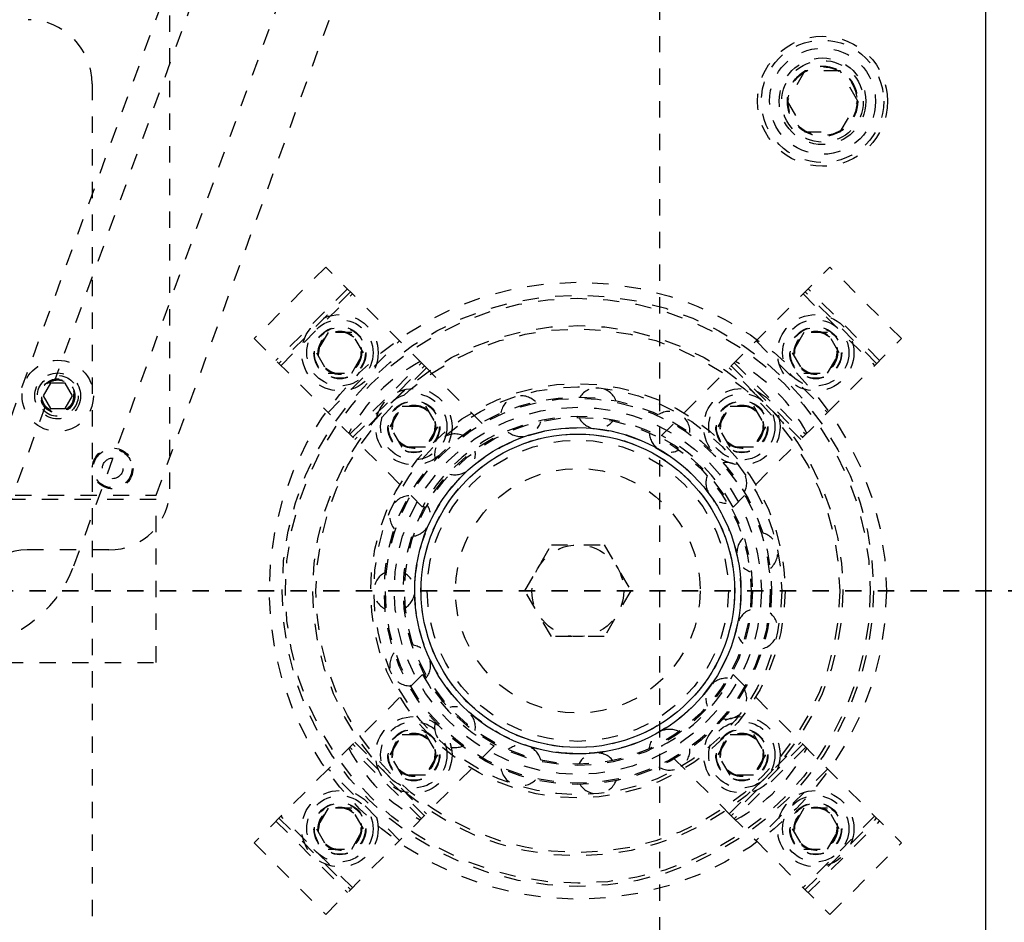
# Model space of a CAD drawing. Header units: inches. Extents: x 1907 to 2452, y -210 to -54.
# Tile 91 of 256: x 1938.21 to 1944.24, y -145.57 to -140.04. Entities that reach past the tile are written whole.
import ezdxf

# ---------------------------------------------------------------- set-up
doc = ezdxf.new("R2010")
doc.units = ezdxf.units.IN
doc.header["$LTSCALE"] = 0.5
doc.header["$MEASUREMENT"] = 0
doc.linetypes.add('HIDDEN', pattern=[0.225, 0.15, -0.075])
doc.linetypes.add('PHANTOM', pattern=[0.25, 0.125, -0.025, 0.025, -0.025, 0.025, -0.025])
doc.layers.add('SID-M-H', color=4, linetype='HIDDEN')
doc.layers.add('SID-M-S', color=105, linetype='Continuous')

msp = doc.modelspace()

# ---------------------------------------------------------------- linework, layer by layer
at = {"color": 7, "linetype": 'PHANTOM', "lineweight": 35}
msp.add_line((1949.56466, -143.53715), (1907.00786, -143.53715), dxfattribs=at)
at = {"layer": 'SID-M-H'}
for p, q in [((1942.12626, -134.53715), (1942.12626, -153.03715)), ((1938.53732, -143.38366), (1940.36118, -138.37265)), ((1939.34516, -139.19338), (1937.97708, -142.95215)), ((1939.04126, -142.95215), (1940.40934, -139.19338)), ((1939.33363, -139.73393), (1938.42003, -142.24402)), ((1939.12626, -142.91215), (1939.12626, -139.91215)), ((1943.01801, -140.34965), (1942.90975, -140.53715)), ((1943.23451, -140.34965), (1943.01801, -140.34965)), ((1943.34277, -140.53715), (1943.23451, -140.34965)), ((1938.64988, -140.43085), (1938.64988, -152.14345)), ((1942.90975, -140.53715), (1943.01801, -140.72465)), ((1943.23451, -140.72465), (1943.34277, -140.53715)), ((1943.01801, -140.72465), (1943.23451, -140.72465)), ((1940.08088, -141.55336), (1939.64247, -141.99177)), ((1940.68589, -142.15838), (1940.08088, -141.55336)), ((1942.56663, -142.15838), (1943.17164, -141.55336)), ((1943.61005, -141.99177), (1943.17164, -141.55336)), ((1940.21452, -141.687), (1939.77611, -142.12541)), ((1940.23291, -141.70539), (1939.7945, -142.14379)), ((1943.45802, -142.14379), (1943.01961, -141.70539)), ((1943.4764, -142.12541), (1943.038, -141.687)), ((1939.80687, -142.15617), (1940.24528, -141.71776)), ((1943.00724, -141.71776), (1943.44565, -142.15617)), ((1939.64247, -141.99177), (1940.09546, -142.44475)), ((1940.09568, -141.95374), (1940.02351, -142.07874)), ((1940.09546, -142.44475), (1940.53386, -142.00635)), ((1940.24002, -141.95374), (1940.09568, -141.95374)), ((1940.31219, -142.07874), (1940.24002, -141.95374)), ((1942.71865, -142.00635), (1943.15706, -142.44475)), ((1943.0125, -141.95374), (1942.94033, -142.07874)), ((1943.15684, -141.95374), (1943.0125, -141.95374)), ((1943.229, -142.07874), (1943.15684, -141.95374)), ((1943.15706, -142.44475), (1943.61005, -141.99177)), ((1940.02351, -142.07874), (1940.09568, -142.20374)), ((1940.24002, -142.20374), (1940.31219, -142.07874)), ((1942.94033, -142.07874), (1943.0125, -142.20374)), ((1943.15684, -142.20374), (1943.229, -142.07874)), ((1940.2291, -142.5784), (1940.66751, -142.13999)), ((1940.24749, -142.59678), (1940.68589, -142.15838)), ((1940.69827, -142.17075), (1940.25986, -142.60916)), ((1940.68589, -142.15838), (1941.11349, -142.58597)), ((1942.13903, -142.58597), (1942.56663, -142.15838)), ((1942.99266, -142.60916), (1942.55425, -142.17075)), ((1942.56663, -142.15838), (1943.00503, -142.59678)), ((1942.58501, -142.13999), (1943.02342, -142.5784)), ((1940.09568, -142.20374), (1940.24002, -142.20374)), ((1943.0125, -142.20374), (1943.15684, -142.20374)), ((1938.39326, -142.26485), (1938.34822, -142.34285)), ((1938.48332, -142.26485), (1938.39326, -142.26485)), ((1938.52836, -142.34285), (1938.48332, -142.26485)), ((1938.34822, -142.34285), (1938.39326, -142.42085)), ((1938.48332, -142.42085), (1938.52836, -142.34285)), ((1938.36078, -142.40682), (1938.06748, -143.21265)), ((1938.39326, -142.42085), (1938.48332, -142.42085)), ((1940.4765, -142.53173), (1940.54867, -142.40673)), ((1940.54867, -142.40673), (1940.69301, -142.40673)), ((1940.69301, -142.40673), (1940.76518, -142.53173)), ((1942.48734, -142.53173), (1942.55951, -142.40673)), ((1942.55951, -142.40673), (1942.70385, -142.40673)), ((1942.70385, -142.40673), (1942.77602, -142.53173)), ((1940.67508, -143.02438), (1940.09546, -142.44475)), ((1942.57744, -143.02438), (1943.15706, -142.44475)), ((1940.54867, -142.65673), (1940.4765, -142.53173)), ((1940.76518, -142.53173), (1940.69301, -142.65673)), ((1942.55951, -142.65673), (1942.48734, -142.53173)), ((1942.77602, -142.53173), (1942.70385, -142.65673)), ((1940.69301, -142.65673), (1940.54867, -142.65673)), ((1942.70385, -142.65673), (1942.55951, -142.65673)), ((1939.04126, -142.97715), (1929.62626, -142.97715)), ((1937.97708, -142.95215), (1939.04126, -142.95215)), ((1939.04126, -143.97715), (1939.04126, -142.97715)), ((1941.3015, -143.53715), (1941.46388, -143.2559)), ((1941.46388, -143.2559), (1941.78864, -143.2559)), ((1941.78864, -143.2559), (1941.95102, -143.53715)), ((1938.75126, -143.28715), (1938.25126, -143.28715)), ((1941.46388, -143.8184), (1941.3015, -143.53715)), ((1941.95102, -143.53715), (1941.78864, -143.8184)), ((1941.78864, -143.8184), (1941.46388, -143.8184)), ((1935.52626, -143.97715), (1939.04126, -143.97715)), ((1940.67508, -144.04992), (1940.09546, -144.62954)), ((1942.57744, -144.04992), (1943.00503, -144.47752)), ((1940.4765, -144.54257), (1940.54867, -144.41757)), ((1940.54867, -144.41757), (1940.69301, -144.41757)), ((1940.69301, -144.41757), (1940.76518, -144.54257)), ((1942.48734, -144.54257), (1942.55951, -144.41757)), ((1942.55951, -144.41757), (1942.70385, -144.41757)), ((1942.70385, -144.41757), (1942.77602, -144.54257)), ((1940.68589, -144.91592), (1940.24749, -144.47752)), ((1940.25986, -144.46514), (1940.69827, -144.90355)), ((1942.55425, -144.90355), (1942.99266, -144.46514)), ((1943.00503, -144.47752), (1942.56663, -144.91592)), ((1943.00503, -144.47752), (1943.61005, -145.08253)), ((1940.66751, -144.93431), (1940.2291, -144.4959)), ((1940.54867, -144.66757), (1940.4765, -144.54257)), ((1941.11349, -144.48833), (1940.53386, -145.06795)), ((1940.76518, -144.54257), (1940.69301, -144.66757)), ((1942.56663, -144.91592), (1942.13903, -144.48833)), ((1942.55951, -144.66757), (1942.48734, -144.54257)), ((1943.02342, -144.4959), (1942.58501, -144.93431)), ((1942.77602, -144.54257), (1942.70385, -144.66757)), ((1940.09546, -144.62954), (1939.64247, -145.08253)), ((1940.53386, -145.06795), (1940.09546, -144.62954)), ((1940.69301, -144.66757), (1940.54867, -144.66757)), ((1942.70385, -144.66757), (1942.55951, -144.66757)), ((1943.15706, -144.62954), (1942.71865, -145.06795)), ((1940.09568, -144.87056), (1940.02351, -144.99556)), ((1940.24002, -144.87056), (1940.09568, -144.87056)), ((1940.31219, -144.99556), (1940.24002, -144.87056)), ((1943.0125, -144.87056), (1942.94033, -144.99556)), ((1943.15684, -144.87056), (1943.0125, -144.87056)), ((1943.229, -144.99556), (1943.15684, -144.87056)), ((1939.77611, -144.94889), (1940.21452, -145.38729)), ((1939.7945, -144.9305), (1940.23291, -145.36891)), ((1940.24528, -145.35653), (1939.80687, -144.91813)), ((1942.56663, -144.91592), (1942.71865, -145.06795)), ((1943.44565, -144.91813), (1943.00724, -145.35653)), ((1943.01961, -145.36891), (1943.45802, -144.9305)), ((1943.038, -145.38729), (1943.4764, -144.94889)), ((1940.02351, -144.99556), (1940.09568, -145.12056)), ((1940.24002, -145.12056), (1940.31219, -144.99556)), ((1942.94033, -144.99556), (1943.0125, -145.12056)), ((1943.15684, -145.12056), (1943.229, -144.99556)), ((1939.64247, -145.08253), (1940.08088, -145.52094)), ((1940.08088, -145.52094), (1940.53386, -145.06795)), ((1942.71865, -145.06795), (1943.17164, -145.52094)), ((1943.17164, -145.52094), (1943.61005, -145.08253)), ((1940.09568, -145.12056), (1940.24002, -145.12056)), ((1943.0125, -145.12056), (1943.15684, -145.12056))]:
    msp.add_line(p, q, dxfattribs=at)
for centre, radius in [((1943.12626, -140.53715), 0.3985), ((1943.12626, -140.53715), 0.375), ((1943.12626, -140.53715), 0.325), ((1943.12626, -140.53715), 0.2655), ((1943.12626, -140.53715), 0.25), ((1943.12626, -140.53715), 0.21542), ((1943.12626, -140.53715), 0.21515), ((1943.12626, -140.53715), 0.21463), ((1943.12626, -140.53715), 0.21095), ((1941.62626, -143.53715), 1.8915), ((1941.62626, -143.53715), 1.8125), ((1941.62626, -143.53715), 1.7925), ((1940.16785, -142.07874), 0.23438), ((1940.16785, -142.07874), 0.20313), ((1943.08467, -142.07874), 0.23438), ((1943.08467, -142.07874), 0.20313), ((1941.62626, -143.53715), 1.625), ((1940.16785, -142.07874), 0.1595), ((1940.16785, -142.07874), 0.15625), ((1941.62626, -143.53715), 1.605), ((1940.16785, -142.07874), 0.13297), ((1940.16785, -142.07874), 0.1327), ((1940.16785, -142.07874), 0.13218), ((1940.16785, -142.07874), 0.1285), ((1943.08467, -142.07874), 0.1595), ((1943.08467, -142.07874), 0.15625), ((1943.08467, -142.07874), 0.13297), ((1943.08467, -142.07874), 0.1327), ((1943.08467, -142.07874), 0.13218), ((1943.08467, -142.07874), 0.1285), ((1938.43829, -142.34285), 0.2185), ((1938.43829, -142.34285), 0.1405), ((1938.43829, -142.34285), 0.125), ((1938.43829, -142.34285), 0.10497), ((1938.43829, -142.34285), 0.1047), ((1938.43829, -142.34285), 0.10418), ((1938.43829, -142.34285), 0.1005), ((1938.43829, -142.34285), 0.0975), ((1941.62626, -143.53715), 1.27), ((1941.62626, -143.53715), 1.25), ((1940.62084, -142.53173), 0.23438), ((1942.63168, -142.53173), 0.23438), ((1940.62084, -142.53173), 0.20313), ((1941.62626, -143.53715), 1.1875), ((1941.62626, -143.53715), 1.17963), ((1940.62084, -142.53173), 0.1595), ((1942.63168, -142.53173), 0.20313), ((1942.63168, -142.53173), 0.1595), ((1940.62084, -142.53173), 0.15625), ((1940.62084, -142.53173), 0.13297), ((1940.62084, -142.53173), 0.1327), ((1940.62084, -142.53173), 0.13218), ((1940.62084, -142.53173), 0.1285), ((1941.62626, -143.53715), 1.125), ((1942.63168, -142.53173), 0.15625), ((1942.63168, -142.53173), 0.13297), ((1942.63168, -142.53173), 0.1327), ((1942.63168, -142.53173), 0.13218), ((1942.63168, -142.53173), 0.1285), ((1941.62626, -143.53715), 1.07037), ((1941.62626, -143.53715), 1.0625), ((1941.62626, -143.53715), 0.9994), ((1941.62626, -143.53715), 0.96165), ((1941.62626, -143.53715), 0.92288), ((1938.77488, -142.78715), 0.125), ((1938.77488, -142.78715), 0.11888), ((1938.77488, -142.78715), 0.063), ((1941.62626, -143.53715), 0.75), ((1941.62626, -143.53715), 0.28125), ((1940.62084, -144.54257), 0.23438), ((1940.62084, -144.54257), 0.20313), ((1942.63168, -144.54257), 0.23438), ((1942.63168, -144.54257), 0.20313), ((1940.62084, -144.54257), 0.1595), ((1940.62084, -144.54257), 0.15625), ((1940.62084, -144.54257), 0.13297), ((1940.62084, -144.54257), 0.1327), ((1940.62084, -144.54257), 0.13218), ((1940.62084, -144.54257), 0.1285), ((1942.63168, -144.54257), 0.1595), ((1942.63168, -144.54257), 0.15625), ((1942.63168, -144.54257), 0.13297), ((1942.63168, -144.54257), 0.1327), ((1942.63168, -144.54257), 0.13218), ((1942.63168, -144.54257), 0.1285), ((1940.16785, -144.99556), 0.23438), ((1943.08467, -144.99556), 0.23438), ((1940.16785, -144.99556), 0.20313), ((1940.16785, -144.99556), 0.1595), ((1940.16785, -144.99556), 0.15625), ((1943.08467, -144.99556), 0.20313), ((1943.08467, -144.99556), 0.1595), ((1943.08467, -144.99556), 0.15625), ((1940.16785, -144.99556), 0.13297), ((1940.16785, -144.99556), 0.1327), ((1940.16785, -144.99556), 0.13218), ((1940.16785, -144.99556), 0.1285), ((1943.08467, -144.99556), 0.13297), ((1943.08467, -144.99556), 0.1327), ((1943.08467, -144.99556), 0.13218), ((1943.08467, -144.99556), 0.1285)]:
    msp.add_circle(centre, radius, dxfattribs=at)
for centre, radius, start, end in [((1938.25618, -140.43085), 0.3937, 0, 90), ((1941.13659, -143.04748), 1.031, 117.501613, 152.498387), ((1942.11593, -143.04748), 1.031, 27.501613, 62.498387), ((1941.74385, -142.41831), 0.125, 21.558851, 146.690525), ((1941.27862, -142.46721), 0.125, 45.544053, 170.694737), ((1941.74385, -142.41831), 0.125, 207.00596, 321.170025), ((1942.18876, -142.56287), 0.125, 357.570897, 122.687837), ((1941.27862, -142.46721), 0.125, 230.984489, 345.171317), ((1941.58957, -143.50046), 1.031, 117.501613, 152.498387), ((1940.87349, -142.70111), 0.125, 69.526167, 194.700135), ((1942.18876, -142.56287), 0.125, 183.024101, 297.170839), ((1941.66294, -143.50046), 1.031, 27.501613, 62.498387), ((1940.87349, -142.70111), 0.125, 255.157204, 9.17438), ((1942.5364, -142.87589), 0.125, 333.580532, 98.687012), ((1942.5364, -142.87589), 0.125, 159.039248, 270), ((1938.75126, -142.91215), 0.375, 270, 0), ((1940.59852, -143.07957), 0.125, 93.706535, 218.706378), ((1940.59852, -143.07957), 0.125, 279.100808, 33.178877), ((1942.72668, -143.30325), 0.125, 135.05174, 249.227922), ((1942.72668, -143.30325), 0.125, 309.588093, 74.688682), ((1938.25126, -143.66215), 0.375, 90, 180), ((1937.83255, -143.12715), 0.75, 270, 340), ((1940.50126, -143.53715), 0.125, 117.685543, 242.713125), ((1940.50126, -143.53715), 0.125, 303.096885, 57.184472), ((1942.72668, -143.77105), 0.125, 111.061914, 225.225806), ((1942.72668, -143.77105), 0.125, 285.593922, 50.68904), ((1940.59852, -143.99473), 0.125, 327.093379, 81.190824), ((1940.59852, -143.99473), 0.125, 141.667962, 270), ((1941.58957, -143.57383), 1.031, 207.501613, 242.498387), ((1941.66294, -143.57383), 1.031, 297.501613, 332.498387), ((1942.5364, -144.19841), 0.125, 87.070111, 201.222057), ((1942.5364, -144.19841), 0.125, 261.608784, 26.696922), ((1940.87349, -144.37319), 0.125, 351.089948, 105.197596), ((1940.87349, -144.37319), 0.125, 165.653451, 290.739792), ((1942.18876, -144.51143), 0.125, 63.076671, 177.217019), ((1941.27862, -144.60709), 0.125, 15.086247, 129.204447), ((1941.13659, -144.02682), 1.031, 207.501613, 242.498387), ((1941.74385, -144.65599), 0.125, 39.081936, 153.211035), ((1942.18876, -144.51143), 0.125, 237.624916, 2.708045), ((1942.11593, -144.02682), 1.031, 297.501613, 332.498387), ((1941.27862, -144.60709), 0.125, 189.641668, 314.732632), ((1941.74385, -144.65599), 0.125, 213.632271, 338.722177)]:
    msp.add_arc(centre, radius, start, end, dxfattribs=at)
at = {"layer": 'SID-M-S'}
msp.add_line((1944.12626, -153.03715), (1944.12626, -134.53715), dxfattribs=at)
for radius in [1, 0.96063]:
    msp.add_circle((1941.62626, -143.53715), radius, dxfattribs=at)

doc.saveas('drawing.dxf')
